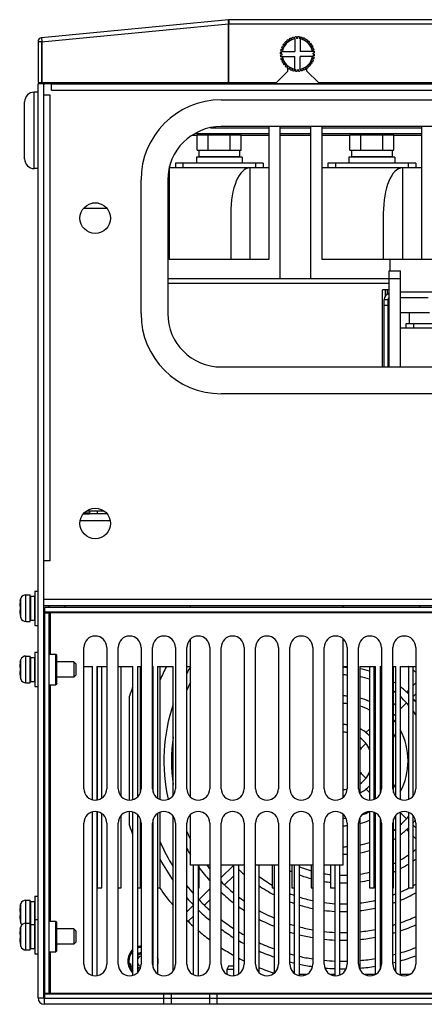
# Model space of a CAD drawing. Header units: millimetres. Extents: x 1117 to 38156, y -1945 to 7303.
# Tile 247 of 256: x 8711 to 8817, y 968 to 1226. Entities that reach past the tile are written whole.
import ezdxf

# ---------------------------------------------------------------- set-up
doc = ezdxf.new("R2010")
doc.units = ezdxf.units.MM

msp = doc.modelspace()

# ---------------------------------------------------------------- linework, layer by layer
at = {"color": 7, "linetype": 'Continuous'}
for p, q in [((8765.376, 1225.811), (8716.36, 1221.105)), ((8765.376, 1225.811), (8765.471, 1224.816)), ((8765.491, 1225.816), (8765.491, 1224.851)), ((9014.233, 1225.816), (8765.491, 1225.816)), ((8765.376, 1224.605), (8716.36, 1219.9)), ((8765.369, 1224.806), (8765.368, 1224.84)), ((8765.376, 1224.605), (8765.369, 1224.806)), ((8765.376, 1209.316), (8765.376, 1224.605)), ((8765.376, 1224.07), (8765.491, 1224.08)), ((8765.491, 1209.316), (8765.491, 1224.851)), ((9014.233, 1224.616), (8765.491, 1224.616)), ((8716.36, 1221.105), (8716.456, 1220.11)), ((8780.948, 1220.568), (8781.169, 1220.235)), ((8781.425, 1220.391), (8781.229, 1220.74)), ((8781.638, 1220.943), (8781.797, 1220.576)), ((8782.076, 1220.686), (8781.944, 1221.063)), ((8782.381, 1221.192), (8782.475, 1220.803)), ((8782.769, 1220.862), (8782.704, 1221.257)), ((8782.758, 1220.759), (8782.758, 1217.491)), ((8783.157, 1221.308), (8783.182, 1220.909)), ((8783.482, 1220.916), (8783.486, 1221.316)), ((8783.941, 1221.288), (8783.896, 1220.89)), ((8784.108, 1220.759), (8784.108, 1217.491)), ((8784.193, 1220.845), (8784.267, 1221.239)), ((8784.71, 1221.132), (8784.596, 1220.748)), ((8784.881, 1220.652), (8785.022, 1221.027)), ((8785.44, 1220.844), (8785.261, 1220.486)), ((8785.525, 1220.343), (8785.729, 1220.687)), ((8786.109, 1220.435), (8785.871, 1220.113)), ((8715.433, 1220.085), (8715.433, 1209.316)), ((8715.433, 1220.085), (8716.433, 1220.085)), ((8716.36, 1219.9), (8716.352, 1220.134)), ((8716.36, 1219.9), (8716.36, 1209.316)), ((8716.433, 1220.085), (8716.433, 1209.316)), ((8779.118, 1218.093), (8779.502, 1217.98)), ((8779.597, 1218.264), (8779.223, 1218.406)), ((8779.405, 1218.823), (8779.763, 1218.645)), ((8779.907, 1218.908), (8779.563, 1219.112)), ((8779.815, 1219.492), (8780.137, 1219.254)), ((8780.324, 1219.489), (8780.02, 1219.75)), ((8780.335, 1220.08), (8780.61, 1219.79)), ((8780.835, 1219.988), (8780.582, 1220.298)), ((8786.105, 1219.926), (8786.366, 1220.229)), ((8786.696, 1219.915), (8786.406, 1219.64)), ((8786.605, 1219.415), (8786.914, 1219.668)), ((8787.185, 1219.301), (8786.851, 1219.08)), ((8787.008, 1218.824), (8787.357, 1219.02)), ((8787.559, 1218.612), (8787.193, 1218.452)), ((8787.302, 1218.173), (8787.68, 1218.305)), ((8787.808, 1217.868), (8787.42, 1217.775)), ((8779.333, 1216.865), (8778.933, 1216.87)), ((8778.942, 1216.541), (8779.341, 1216.565)), ((8778.962, 1217.325), (8779.359, 1217.28)), ((8779.387, 1216.152), (8778.992, 1216.088)), ((8779.404, 1217.576), (8779.011, 1217.65)), ((8779.058, 1215.765), (8779.447, 1215.858)), ((8779.564, 1215.46), (8779.187, 1215.328)), ((8779.307, 1215.021), (8779.674, 1215.181)), ((8779.49, 1217.491), (8782.758, 1217.491)), ((8779.49, 1216.141), (8782.758, 1216.141)), ((8782.758, 1212.874), (8782.758, 1216.141)), ((8787.376, 1217.491), (8784.108, 1217.491)), ((8784.108, 1212.874), (8784.108, 1216.141)), ((8787.376, 1216.141), (8784.108, 1216.141)), ((8787.269, 1215.369), (8787.643, 1215.227)), ((8787.748, 1215.54), (8787.365, 1215.653)), ((8787.462, 1216.057), (8787.855, 1215.983)), ((8787.479, 1217.481), (8787.874, 1217.545)), ((8787.904, 1216.308), (8787.507, 1216.353)), ((8787.925, 1217.092), (8787.525, 1217.068)), ((8787.533, 1216.768), (8787.933, 1216.763)), ((8779.858, 1214.809), (8779.51, 1214.613)), ((8779.681, 1214.332), (8780.015, 1214.553)), ((8780.261, 1214.218), (8779.952, 1213.965)), ((8780.17, 1213.718), (8780.46, 1213.993)), ((8780.761, 1213.707), (8780.5, 1213.404)), ((8780.757, 1213.198), (8780.995, 1213.52)), ((8780.933, 1213.436), (8780.933, 1213.567)), ((8780.933, 1212.316), (8780.933, 1213.075)), ((8781.341, 1213.29), (8781.137, 1212.946)), ((8781.426, 1212.789), (8781.605, 1213.147)), ((8781.985, 1212.981), (8781.844, 1212.606)), ((8782.156, 1212.501), (8782.27, 1212.885)), ((8782.673, 1212.787), (8782.599, 1212.394)), ((8782.925, 1212.345), (8782.97, 1212.743)), ((8783.385, 1212.717), (8783.38, 1212.317)), ((8783.709, 1212.325), (8783.684, 1212.724)), ((8784.097, 1212.771), (8784.162, 1212.376)), ((8784.485, 1212.441), (8784.391, 1212.83)), ((8784.79, 1212.947), (8784.922, 1212.57)), ((8785.229, 1212.69), (8785.069, 1213.057)), ((8785.441, 1213.242), (8785.637, 1212.893)), ((8785.918, 1213.065), (8785.697, 1213.398)), ((8785.933, 1212.316), (8785.933, 1213.065)), ((8786.031, 1213.645), (8786.285, 1213.335)), ((8786.532, 1213.553), (8786.256, 1213.843)), ((8786.542, 1214.144), (8786.846, 1213.883)), ((8787.051, 1214.141), (8786.73, 1214.379)), ((8786.959, 1214.725), (8787.303, 1214.521)), ((8787.461, 1214.81), (8787.103, 1214.988)), ((8777.933, 1209.316), (8780.933, 1212.316)), ((8785.933, 1212.316), (8788.933, 1209.316)), ((8715.433, 1209.316), (8716.36, 1209.316)), ((8715.433, 969.516), (8715.433, 1209.016)), ((9015.433, 1209.016), (8715.433, 1209.016)), ((8716.36, 1209.316), (8765.376, 1209.316)), ((8716.933, 969.516), (8716.933, 1209.016)), ((8717.233, 1209.114), (8717.233, 1209.316)), ((8717.233, 1209.114), (8718.733, 1209.114)), ((8718.733, 1209.114), (8718.733, 1209.316)), ((8718.933, 1209.032), (8718.933, 1209.316)), ((8718.933, 1209.032), (9011.933, 1209.032)), ((8718.933, 1207.316), (8718.933, 1209.016)), ((8765.491, 1209.316), (8777.933, 1209.316)), ((8788.933, 1209.316), (8941.933, 1209.316)), ((8714.433, 1186.816), (8714.433, 1206.816)), ((8715.433, 1206.816), (8714.433, 1206.816)), ((8718.633, 1206.016), (8716.933, 1206.016)), ((8718.633, 1084.016), (8718.633, 1206.016)), ((8718.933, 1207.316), (9011.933, 1207.316)), ((8711.933, 1189.316), (8711.933, 1204.316)), ((8763.433, 1204.816), (8928.433, 1204.816)), ((8760.6, 1197.516), (8775.933, 1197.516)), ((8928.433, 1197.816), (8763.433, 1197.816)), ((8775.933, 1197.816), (8775.933, 1163.016)), ((8778.933, 1158.016), (8778.933, 1197.816)), ((8778.933, 1197.516), (8786.933, 1197.516)), ((8786.933, 1158.016), (8786.933, 1197.816)), ((8789.933, 1163.016), (8789.933, 1197.816)), ((8789.933, 1197.516), (8815.933, 1197.516)), ((8815.933, 1197.816), (8815.933, 1163.016)), ((8755.766, 1195.516), (8757.16, 1195.516)), ((8756.702, 1196.016), (8775.933, 1196.016)), ((8757.16, 1191.616), (8757.16, 1195.616)), ((8757.16, 1195.616), (8768.707, 1195.616)), ((8760.046, 1191.616), (8760.046, 1195.616)), ((8765.82, 1191.616), (8765.82, 1195.616)), ((8768.707, 1191.616), (8768.707, 1195.616)), ((8768.707, 1195.516), (8775.933, 1195.516)), ((8778.933, 1196.016), (8786.933, 1196.016)), ((8778.933, 1195.516), (8786.933, 1195.516)), ((8789.933, 1196.016), (8815.933, 1196.016)), ((8789.933, 1195.516), (8797.16, 1195.516)), ((8797.16, 1191.616), (8797.16, 1195.616)), ((8797.16, 1195.616), (8808.707, 1195.616)), ((8800.046, 1191.616), (8800.046, 1195.616)), ((8805.82, 1191.616), (8805.82, 1195.616)), ((8808.707, 1191.616), (8808.707, 1195.616)), ((8808.707, 1195.516), (8815.933, 1195.516)), ((8756.933, 1189.816), (8756.933, 1188.216)), ((8768.933, 1189.816), (8756.933, 1189.816)), ((8757.16, 1191.616), (8768.707, 1191.616)), ((8757.583, 1191.516), (8757.583, 1189.916)), ((8768.283, 1191.516), (8757.583, 1191.516)), ((8768.283, 1189.916), (8757.583, 1189.916)), ((8759.933, 1191.516), (8759.933, 1191.616)), ((8759.933, 1189.816), (8759.933, 1189.916)), ((8765.933, 1191.516), (8765.933, 1191.616)), ((8765.933, 1189.816), (8765.933, 1189.916)), ((8768.283, 1191.516), (8768.283, 1189.916)), ((8768.933, 1189.816), (8768.933, 1188.216)), ((8796.933, 1189.816), (8796.933, 1188.216)), ((8808.933, 1189.816), (8796.933, 1189.816)), ((8797.16, 1191.616), (8808.707, 1191.616)), ((8797.583, 1191.516), (8797.583, 1189.916)), ((8808.283, 1191.516), (8797.583, 1191.516)), ((8808.283, 1189.916), (8797.583, 1189.916)), ((8799.933, 1191.516), (8799.933, 1191.616)), ((8799.933, 1189.816), (8799.933, 1189.916)), ((8805.933, 1191.516), (8805.933, 1191.616)), ((8805.933, 1189.816), (8805.933, 1189.916)), ((8808.283, 1191.516), (8808.283, 1189.916)), ((8808.933, 1189.816), (8808.933, 1188.216)), ((8715.433, 1186.816), (8714.433, 1186.816)), ((8749.933, 1163.016), (8749.933, 1187.309)), ((8751.726, 1187.016), (8749.933, 1187.016)), ((8751.433, 1188.216), (8751.433, 1187.016)), ((8774.433, 1188.216), (8751.433, 1188.216)), ((8774.141, 1187.016), (8751.726, 1187.016)), ((8753.433, 1188.216), (8753.433, 1187.016)), ((8770.933, 1187.016), (8770.933, 1163.016)), ((8772.433, 1188.216), (8772.433, 1187.016)), ((8775.933, 1187.016), (8774.141, 1187.016)), ((8774.433, 1188.216), (8774.433, 1187.016)), ((8791.726, 1187.016), (8789.933, 1187.016)), ((8791.433, 1188.216), (8791.433, 1187.016)), ((8814.433, 1188.216), (8791.433, 1188.216)), ((8814.141, 1187.016), (8791.726, 1187.016)), ((8793.433, 1188.216), (8793.433, 1187.016)), ((8810.933, 1187.016), (8810.933, 1163.016)), ((8812.433, 1188.216), (8812.433, 1187.016)), ((8815.933, 1187.016), (8814.141, 1187.016)), ((8814.433, 1188.216), (8814.433, 1187.016)), ((8742.433, 1148.816), (8742.433, 1183.816)), ((8749.433, 1183.816), (8749.433, 1148.816)), ((8731.27, 1177.716), (8729.596, 1177.716)), ((8730.198, 1177.716), (8730.198, 1177.798)), ((8733.542, 1176.316), (8727.324, 1176.316)), ((8765.933, 1175.016), (8765.933, 1163.016)), ((8805.933, 1175.016), (8805.933, 1163.016)), ((8775.933, 1163.016), (8749.933, 1163.016)), ((8935.933, 1163.016), (8789.933, 1163.016)), ((8807.683, 1163.016), (8807.683, 1160.016)), ((8807.433, 1160.016), (8810.433, 1160.016)), ((8807.433, 1134.816), (8807.433, 1160.016)), ((8810.433, 1134.816), (8810.433, 1160.016)), ((8749.433, 1158.016), (8807.433, 1158.016)), ((8749.433, 1156.816), (8807.433, 1156.816)), ((8807.433, 1158.016), (8810.433, 1158.016)), ((8807.433, 1155.016), (8805.683, 1155.016)), ((8805.683, 1134.816), (8805.683, 1155.016)), ((8806.433, 1155.016), (8806.433, 1153.327)), ((8806.933, 1155.016), (8806.933, 1154.116)), ((8806.933, 1154.116), (8807.433, 1154.116)), ((8807.145, 1153.905), (8806.933, 1154.116)), ((8810.433, 1154.516), (8836.433, 1154.516)), ((8806.183, 1152.516), (8807.183, 1152.516)), ((8806.183, 1134.816), (8806.183, 1152.516)), ((8806.183, 1151.016), (8807.183, 1151.016)), ((8807.183, 1134.816), (8807.183, 1152.516)), ((8810.433, 1153.016), (8817.66, 1153.016)), ((8807.433, 1149.016), (8807.183, 1149.016)), ((8818.083, 1149.016), (8810.433, 1149.016)), ((8812.683, 1149.016), (8812.683, 1146.216)), ((8811.933, 1146.216), (8834.933, 1146.216)), ((8811.933, 1145.016), (8811.933, 1146.216)), ((8813.933, 1145.016), (8813.933, 1146.216)), ((8834.665, 1145.016), (8810.433, 1145.016)), ((8807.433, 1141.416), (8807.183, 1141.416)), ((8807.433, 1140.816), (8807.183, 1140.816)), ((8807.433, 1139.816), (8807.183, 1139.816)), ((8763.433, 1134.816), (8928.433, 1134.816)), ((8928.433, 1127.816), (8763.433, 1127.816)), ((8728.933, 1096.516), (8727.495, 1096.516)), ((8728.186, 1097.116), (8732.68, 1097.116)), ((8728.933, 1097.116), (8728.933, 1096.316)), ((8730.933, 1097.116), (8730.933, 1096.316)), ((8726.524, 1094.616), (8734.342, 1094.616)), ((8727.324, 1096.316), (8728.933, 1096.316)), ((8733.542, 1096.316), (8728.933, 1096.316)), ((8718.633, 1084.016), (8716.933, 1084.016)), ((8714.633, 1076.116), (8715.433, 1076.116)), ((8714.633, 1076.116), (8714.633, 1067.116)), ((8710.792, 1073.546), (8710.958, 1074.188)), ((8710.792, 1073.546), (8710.805, 1073.538)), ((8710.958, 1069.045), (8710.958, 1074.188)), ((8712.204, 1075.116), (8713.333, 1075.116)), ((8712.204, 1068.116), (8712.204, 1075.116)), ((8713.333, 1068.116), (8713.333, 1075.116)), ((8713.433, 1073.616), (8713.333, 1073.616)), ((8713.433, 1074.766), (8714.533, 1074.766)), ((8713.433, 1074.766), (8713.433, 1068.466)), ((8714.533, 1074.766), (8714.533, 1068.466)), ((8714.633, 1073.616), (8714.533, 1073.616)), ((8716.933, 1074.016), (8845.433, 1074.016)), ((8710.805, 1072.116), (8710.653, 1072.116)), ((8710.805, 1071.116), (8710.653, 1071.116)), ((8716.933, 1072.316), (8845.433, 1072.316)), ((8845.433, 1071.816), (8717.183, 1071.816)), ((8717.183, 1070.616), (8717.183, 1071.816)), ((8718.333, 1071.816), (8718.333, 1072.316)), ((8722.433, 1072.316), (8722.433, 1071.816)), ((8755.433, 1071.816), (8755.433, 1072.316)), ((8795.433, 1071.816), (8795.433, 1072.316)), ((8815.433, 1072.316), (8815.433, 1071.816)), ((8710.805, 1069.695), (8710.792, 1069.687)), ((8710.792, 1069.687), (8710.958, 1069.045)), ((8713.433, 1069.616), (8713.333, 1069.616)), ((8713.433, 1068.466), (8714.533, 1068.466)), ((8714.633, 1069.616), (8714.533, 1069.616)), ((8717.183, 1070.616), (8840.433, 1070.616)), ((8717.183, 1070.616), (8717.183, 1070.416)), ((8717.183, 1070.416), (8718.383, 1070.416)), ((8717.183, 970.716), (8717.183, 1070.416)), ((8840.433, 1070.416), (8718.383, 1070.416)), ((8718.383, 970.716), (8718.383, 1070.416)), ((8718.583, 1070.416), (8718.583, 1059.566)), ((8712.204, 1068.116), (8713.333, 1068.116)), ((8714.633, 1067.116), (8715.433, 1067.116)), ((8755.433, 1022.082), (8755.433, 1063.551)), ((8795.433, 1022.082), (8795.433, 1063.551)), ((8727.433, 1024.316), (8727.433, 1061.316)), ((8733.433, 1061.316), (8733.433, 1024.316)), ((8736.433, 1024.316), (8736.433, 1061.316)), ((8742.433, 1061.316), (8742.433, 1024.316)), ((8745.433, 1024.316), (8745.433, 1061.316)), ((8751.433, 1061.316), (8751.433, 1024.316)), ((8754.433, 1024.316), (8754.433, 1061.316)), ((8760.433, 1061.316), (8760.433, 1024.316)), ((8763.433, 1024.316), (8763.433, 1061.316)), ((8769.433, 1061.316), (8769.433, 1024.316)), ((8772.433, 1024.316), (8772.433, 1061.316)), ((8778.433, 1061.316), (8778.433, 1024.316)), ((8781.433, 1024.316), (8781.433, 1061.316)), ((8787.433, 1061.316), (8787.433, 1024.316)), ((8790.433, 1024.316), (8790.433, 1061.316)), ((8796.433, 1061.316), (8796.433, 1024.316)), ((8799.433, 1024.316), (8799.433, 1061.316)), ((8805.433, 1061.316), (8805.433, 1024.316)), ((8808.433, 1024.316), (8808.433, 1061.316)), ((8814.433, 1061.316), (8814.433, 1024.316)), ((8710.792, 1057.496), (8710.958, 1058.138)), ((8710.958, 1052.995), (8710.958, 1058.138)), ((8712.204, 1059.066), (8713.333, 1059.066)), ((8712.204, 1052.066), (8712.204, 1059.066)), ((8713.333, 1052.066), (8713.333, 1059.066)), ((8713.433, 1058.716), (8714.533, 1058.716)), ((8713.433, 1058.716), (8713.433, 1052.416)), ((8714.533, 1058.716), (8714.533, 1052.416)), ((8714.633, 1060.066), (8715.433, 1060.066)), ((8714.633, 1060.066), (8714.633, 1051.066)), ((8718.383, 1059.566), (8720.083, 1059.566)), ((8720.383, 1059.266), (8720.083, 1059.566)), ((8720.083, 1051.566), (8720.083, 1059.566)), ((8720.383, 1051.867), (8720.383, 1059.266)), ((8710.805, 1056.066), (8710.653, 1056.066)), ((8710.792, 1057.496), (8710.805, 1057.488)), ((8713.433, 1057.566), (8713.333, 1057.566)), ((8714.633, 1057.566), (8714.533, 1057.566)), ((8717.183, 1057.566), (8716.933, 1057.566)), ((8724.833, 1057.566), (8720.383, 1057.566)), ((8725.333, 1057.066), (8724.833, 1057.566)), ((8724.833, 1057.566), (8724.833, 1053.566)), ((8725.333, 1057.066), (8725.333, 1054.066)), ((8727.433, 1056.316), (8729.683, 1056.316)), ((8729.683, 1021.426), (8729.683, 1056.316)), ((8730.883, 1056.316), (8733.433, 1056.316)), ((8730.883, 1056.316), (8730.883, 1021.362)), ((8730.933, 1056.316), (8730.933, 1021.373)), ((8732.133, 1021.864), (8732.133, 1056.316)), ((8736.433, 1056.316), (8740.283, 1056.316)), ((8737.233, 1022.301), (8737.233, 1056.316)), ((8740.283, 1021.447), (8740.283, 1056.316)), ((8741.483, 1056.316), (8742.433, 1056.316)), ((8741.483, 1056.316), (8741.483, 1022.134)), ((8742.333, 1023.587), (8742.333, 1056.316)), ((8745.433, 1056.316), (8745.583, 1056.316)), ((8745.583, 1023.433), (8745.583, 1056.316)), ((8746.783, 1056.316), (8750.883, 1056.316)), ((8746.783, 1056.316), (8746.783, 1021.827)), ((8747.433, 1021.496), (8747.433, 1056.316)), ((8750.883, 1022.593), (8750.883, 1056.316)), ((8754.433, 1056.316), (8755.433, 1056.316)), ((8795.433, 1056.316), (8796.433, 1056.316)), ((8799.783, 1056.316), (8803.883, 1056.316)), ((8799.783, 1056.316), (8799.783, 1022.939)), ((8802.333, 1056.316), (8802.333, 1021.333)), ((8803.533, 1021.54), (8803.533, 1056.316)), ((8803.883, 1021.696), (8803.883, 1056.316)), ((8805.083, 1056.316), (8805.433, 1056.316)), ((8805.083, 1056.316), (8805.083, 1022.939)), ((8808.433, 1056.316), (8809.183, 1056.316)), ((8808.633, 1023.279), (8808.633, 1056.316)), ((8809.183, 1022.356), (8809.183, 1056.316)), ((8810.383, 1056.316), (8814.433, 1056.316)), ((8810.383, 1056.316), (8810.383, 1021.518)), ((8812.533, 1056.316), (8812.533, 1021.54)), ((8813.733, 1022.412), (8813.733, 1056.316)), ((8710.805, 1055.066), (8710.653, 1055.066)), ((8710.805, 1053.645), (8710.792, 1053.637)), ((8710.792, 1053.637), (8710.958, 1052.995)), ((8713.433, 1053.566), (8713.333, 1053.566)), ((8714.633, 1053.566), (8714.533, 1053.566)), ((8717.183, 1053.566), (8716.933, 1053.566)), ((8724.833, 1053.566), (8720.383, 1053.566)), ((8725.333, 1054.066), (8724.833, 1053.566)), ((8712.204, 1052.066), (8713.333, 1052.066)), ((8713.433, 1052.416), (8714.533, 1052.416)), ((8714.633, 1051.066), (8715.433, 1051.066)), ((8718.383, 1051.566), (8720.083, 1051.566)), ((8718.583, 1051.566), (8718.583, 989.566)), ((8720.383, 1051.866), (8720.083, 1051.566)), ((8812.533, 1050.131), (8812.035, 1049.633)), ((8814.433, 1052.031), (8813.733, 1051.331)), ((8739.433, 1021.333), (8739.433, 1048.535)), ((8810.61, 1048.208), (8810.383, 1047.981)), ((8814.433, 1049.202), (8813.733, 1048.502)), ((8809.183, 1046.781), (8808.633, 1046.231)), ((8812.023, 1046.792), (8810.383, 1045.152)), ((8805.302, 1042.9), (8805.083, 1042.681)), ((8809.183, 1043.952), (8808.633, 1043.402)), ((8802.333, 1039.931), (8801.397, 1038.995)), ((8803.883, 1041.481), (8803.533, 1041.131)), ((8805.433, 1040.202), (8805.083, 1039.852)), ((8799.968, 1037.566), (8799.783, 1037.381)), ((8803.883, 1038.652), (8803.533, 1038.302)), ((8799.783, 1035.266), (8800.14, 1034.909)), ((8801.383, 1036.152), (8800.14, 1034.909)), ((8799.783, 1027.966), (8800.14, 1028.324)), ((8801.383, 1027.081), (8800.14, 1028.324)), ((8799.968, 1025.667), (8799.783, 1025.852)), ((8803.883, 1024.581), (8803.533, 1024.931)), ((8802.333, 1023.302), (8801.397, 1024.238)), ((8803.883, 1021.752), (8803.533, 1022.102)), ((8805.221, 1023.243), (8805.083, 1023.381)), ((8729.683, 975.426), (8729.683, 1018.207)), ((8730.883, 1018.271), (8730.883, 975.362)), ((8730.933, 1018.26), (8730.933, 998.316)), ((8732.133, 998.316), (8732.133, 1017.769)), ((8737.233, 998.316), (8737.233, 1017.332)), ((8739.433, 1014.698), (8739.433, 1018.3)), ((8740.283, 975.447), (8740.283, 1018.186)), ((8741.483, 1017.499), (8741.483, 976.134)), ((8746.783, 1017.806), (8746.783, 975.827)), ((8747.433, 998.316), (8747.433, 1018.137)), ((8750.883, 976.593), (8750.883, 1017.04)), ((8755.433, 1004.316), (8755.433, 1017.551)), ((8795.433, 1004.316), (8795.433, 1017.551)), ((8799.783, 1016.694), (8799.783, 976.939)), ((8802.333, 1018.3), (8802.333, 998.316)), ((8803.533, 998.316), (8803.533, 1018.093)), ((8803.883, 975.696), (8803.883, 1017.937)), ((8805.083, 1016.694), (8805.083, 976.939)), ((8809.183, 1016.452), (8808.841, 1016.794)), ((8809.183, 976.356), (8809.183, 1017.276)), ((8810.383, 1018.115), (8810.383, 975.518)), ((8812.023, 1016.441), (8810.383, 1018.081)), ((8812.533, 1018.093), (8812.533, 998.316)), ((8813.733, 998.316), (8813.733, 1017.221)), ((8727.433, 978.316), (8727.433, 1015.316)), ((8733.433, 1015.316), (8733.433, 978.316)), ((8736.433, 978.316), (8736.433, 1015.316)), ((8742.333, 998.316), (8742.333, 1016.046)), ((8742.433, 1015.316), (8742.433, 978.316)), ((8745.433, 978.316), (8745.433, 1015.316)), ((8745.583, 977.433), (8745.583, 1016.2)), ((8751.433, 1015.316), (8751.433, 978.316)), ((8754.433, 978.316), (8754.433, 1015.316)), ((8760.433, 1015.316), (8760.433, 978.316)), ((8763.433, 978.316), (8763.433, 1015.316)), ((8769.433, 1015.316), (8769.433, 978.316)), ((8772.433, 978.316), (8772.433, 1015.316)), ((8778.433, 1015.316), (8778.433, 978.316)), ((8781.433, 978.316), (8781.433, 1015.316)), ((8787.433, 1015.316), (8787.433, 978.316)), ((8790.433, 978.316), (8790.433, 1015.316)), ((8796.433, 1015.316), (8796.433, 978.316)), ((8799.433, 978.316), (8799.433, 1015.316)), ((8805.433, 1015.316), (8805.433, 978.316)), ((8808.433, 978.316), (8808.433, 1015.316)), ((8808.633, 998.316), (8808.633, 1016.354)), ((8810.61, 1015.025), (8810.383, 1015.252)), ((8814.433, 1014.031), (8813.733, 1014.731)), ((8814.433, 1015.316), (8814.433, 978.316)), ((8812.533, 1013.102), (8812.035, 1013.6)), ((8814.433, 1011.202), (8813.733, 1011.902)), ((8760.433, 1004.316), (8755.433, 1004.316)), ((8756.183, 975.607), (8756.183, 1004.316)), ((8757.383, 1004.316), (8757.383, 975.333)), ((8757.633, 998.316), (8757.633, 1004.316)), ((8769.433, 1004.316), (8763.433, 1004.316)), ((8763.433, 1001.031), (8766.633, 1004.231)), ((8766.633, 1004.316), (8766.633, 998.316)), ((8766.783, 975.341), (8766.783, 1004.316)), ((8767.983, 1004.316), (8767.983, 975.755)), ((8778.433, 1004.316), (8772.433, 1004.316)), ((8773.283, 1004.316), (8773.283, 976.245)), ((8776.833, 1004.316), (8776.833, 998.316)), ((8777.383, 976.045), (8777.383, 1004.316)), ((8787.433, 1004.316), (8781.433, 1004.316)), ((8781.933, 1004.316), (8781.933, 998.316)), ((8782.683, 975.9), (8782.683, 1004.316)), ((8783.883, 1004.316), (8783.883, 975.383)), ((8787.033, 1004.316), (8787.033, 998.316)), ((8795.433, 1004.316), (8790.433, 1004.316)), ((8792.133, 1004.316), (8792.133, 998.316)), ((8793.283, 975.333), (8793.283, 1004.316)), ((8794.483, 1004.316), (8794.483, 975.518)), ((8764.342, 999.111), (8766.633, 1001.402)), ((8767.983, 1002.752), (8768.233, 1003.002)), ((8714.633, 996.116), (8715.433, 996.116)), ((8714.633, 996.116), (8714.633, 981.066)), ((8730.933, 998.316), (8732.133, 998.316)), ((8736.433, 998.316), (8737.233, 998.316)), ((8741.483, 998.316), (8742.333, 998.316)), ((8746.783, 998.316), (8747.433, 998.316)), ((8757.383, 998.316), (8757.633, 998.316)), ((8757.623, 995.22), (8760.433, 998.031)), ((8766.633, 998.316), (8766.783, 998.316)), ((8776.833, 998.316), (8777.383, 998.316)), ((8781.933, 998.316), (8782.683, 998.316)), ((8787.033, 998.316), (8787.433, 998.316)), ((8792.133, 998.316), (8793.283, 998.316)), ((8802.333, 998.316), (8803.533, 998.316)), ((8808.433, 998.316), (8808.633, 998.316)), ((8812.533, 998.316), (8813.733, 998.316)), ((8710.792, 993.546), (8710.958, 994.188)), ((8710.792, 993.546), (8710.805, 993.538)), ((8710.958, 989.045), (8710.958, 994.188)), ((8712.204, 995.116), (8713.333, 995.116)), ((8712.204, 982.066), (8712.204, 995.116)), ((8713.333, 982.066), (8713.333, 995.116)), ((8713.433, 993.616), (8713.333, 993.616)), ((8713.433, 994.766), (8714.533, 994.766)), ((8713.433, 994.766), (8713.433, 982.416)), ((8714.533, 994.766), (8714.533, 982.416)), ((8714.633, 993.616), (8714.533, 993.616)), ((8754.433, 992.031), (8756.183, 993.781)), ((8759.037, 993.806), (8760.433, 995.202)), ((8710.805, 992.116), (8710.653, 992.116)), ((8710.805, 991.116), (8710.653, 991.116)), ((8754.809, 989.578), (8756.183, 990.952)), ((8757.383, 992.152), (8757.624, 992.393)), ((8710.805, 989.695), (8710.792, 989.687)), ((8710.792, 989.687), (8710.958, 989.045)), ((8712.204, 989.066), (8713.333, 989.066)), ((8713.433, 989.616), (8713.333, 989.616)), ((8713.433, 988.716), (8714.533, 988.716)), ((8714.633, 989.616), (8714.533, 989.616)), ((8714.633, 990.066), (8715.433, 990.066)), ((8718.383, 989.566), (8720.083, 989.566)), ((8720.383, 989.266), (8720.083, 989.566)), ((8720.083, 981.566), (8720.083, 989.566)), ((8720.383, 981.867), (8720.383, 989.266)), ((8710.805, 986.066), (8710.653, 986.066)), ((8710.792, 987.496), (8710.958, 988.138)), ((8710.792, 987.496), (8710.805, 987.488)), ((8710.958, 982.995), (8710.958, 988.138)), ((8713.433, 987.566), (8713.333, 987.566)), ((8714.633, 987.566), (8714.533, 987.566)), ((8717.183, 987.566), (8716.933, 987.566)), ((8724.833, 987.566), (8720.383, 987.566)), ((8725.333, 987.066), (8724.833, 987.566)), ((8724.833, 987.566), (8724.833, 983.566)), ((8725.333, 987.066), (8725.333, 984.066)), ((8710.805, 985.066), (8710.653, 985.066)), ((8710.805, 983.645), (8710.792, 983.637)), ((8710.792, 983.637), (8710.958, 982.995)), ((8713.433, 983.566), (8713.333, 983.566)), ((8714.633, 983.566), (8714.533, 983.566)), ((8717.183, 983.566), (8716.933, 983.566)), ((8724.833, 983.566), (8720.383, 983.566)), ((8725.333, 984.066), (8724.833, 983.566)), ((8712.204, 982.066), (8713.333, 982.066)), ((8713.433, 982.416), (8714.533, 982.416)), ((8714.633, 981.066), (8715.433, 981.066)), ((8718.383, 981.566), (8720.083, 981.566)), ((8718.583, 981.566), (8718.583, 970.716)), ((8720.383, 981.866), (8720.083, 981.566)), ((8739.589, 978.294), (8739.575, 978.187)), ((8739.575, 978.187), (8739.592, 978.066)), ((8739.649, 978.417), (8739.589, 978.294)), ((8739.592, 978.066), (8739.664, 977.863)), ((8739.756, 978.48), (8739.649, 978.417)), ((8739.664, 977.863), (8739.728, 977.758)), ((8739.721, 978.214), (8739.743, 978.298)), ((8739.73, 978.115), (8739.721, 978.214)), ((8739.803, 977.912), (8739.73, 978.115)), ((8739.743, 978.298), (8739.804, 978.345)), ((8739.804, 978.345), (8739.756, 978.48)), ((8739.858, 977.83), (8739.803, 977.912)), ((8739.928, 977.779), (8739.858, 977.83)), ((8740.283, 977.829), (8740.113, 977.768)), ((8745.5, 978.675), (8745.433, 978.661)), ((8745.433, 978.511), (8745.476, 978.531)), ((8745.489, 977.969), (8745.47, 977.964)), ((8745.476, 978.531), (8745.553, 978.53)), ((8745.488, 977.817), (8745.583, 977.862)), ((8745.559, 978.021), (8745.489, 977.969)), ((8745.583, 978.667), (8745.5, 978.675)), ((8739.728, 977.758), (8739.806, 977.684)), ((8739.806, 977.684), (8739.93, 977.627)), ((8740.013, 977.758), (8739.928, 977.779)), ((8739.93, 977.627), (8740.038, 977.615)), ((8740.113, 977.768), (8740.013, 977.758)), ((8740.038, 977.615), (8740.162, 977.633)), ((8740.162, 977.633), (8740.283, 977.676)), ((8740.283, 976.946), (8740.21, 976.866)), ((8740.21, 976.866), (8740.283, 976.799)), ((8741.694, 977.063), (8741.483, 977.257)), ((8741.483, 976.916), (8741.561, 976.919)), ((8741.561, 976.919), (8741.694, 977.063)), ((8741.73, 976.621), (8741.683, 976.509)), ((8741.683, 976.509), (8741.783, 976.467)), ((8741.867, 976.564), (8741.73, 976.621)), ((8765.378, 977.816), (8764.933, 976.904)), ((8766.783, 976.904), (8764.933, 976.904)), ((8764.933, 976.904), (8764.933, 975.718)), ((8766.783, 977.816), (8765.378, 977.816)), ((8785.704, 975.616), (8783.883, 975.616)), ((8793.283, 975.616), (8792.162, 975.616)), ((8794.704, 975.616), (8794.483, 975.616)), ((8803.704, 975.616), (8801.162, 975.616)), ((8812.352, 975.616), (8810.383, 975.616)), ((8716.933, 971.616), (8717.183, 971.616)), ((8717.183, 970.716), (8718.383, 970.716)), ((8717.183, 970.516), (8717.183, 970.716)), ((9013.683, 970.516), (8717.183, 970.516)), ((8717.183, 969.316), (8717.183, 970.516)), ((8718.383, 970.716), (9012.483, 970.716)), ((8748.433, 967.816), (8748.433, 970.516)), ((8750.433, 967.816), (8750.433, 970.516)), ((8760.433, 967.816), (8760.433, 970.516)), ((8762.433, 967.816), (8762.433, 970.516)), ((8715.433, 969.516), (8716.933, 969.516)), ((9013.733, 969.316), (8717.133, 969.316)), ((8717.133, 967.816), (8717.133, 969.316)), ((9013.733, 967.816), (8717.133, 967.816))]:
    msp.add_line(p, q, dxfattribs=at)
for centre in [(8730.433, 1173.816), (8730.433, 1093.816)]:
    msp.add_circle(centre, 4, dxfattribs=at)
for centre, radius, start, end in [((8765.491, 1224.616), 1.2, 90, 95.48359), ((8829.056, 1226.98), 63.724, 181.72206, 181.92488), ((8765.491, 1224.616), 0.2, 90, 95.48359), ((8716.458, 1220.085), 1.025, 95.48359, 180), ((8783.433, 1216.816), 4, 99.71515, 170.28485), ((8783.433, 1216.816), 4.5, 123.5153, 129.32199), ((8783.433, 1216.816), 4.1, 119.32199, 123.5153), ((8783.433, 1216.816), 4.5, 113.5153, 119.32199), ((8783.433, 1216.816), 4.1, 109.32199, 113.5153), ((8783.433, 1216.816), 4.5, 103.5153, 109.32199), ((8783.433, 1216.816), 4.1, 99.32199, 103.5153), ((8783.433, 1216.816), 4.5, 93.5153, 99.32199), ((8783.433, 1216.816), 4.1, 89.32199, 93.5153), ((8783.433, 1216.816), 4.5, 83.5153, 89.32199), ((8783.433, 1216.816), 4.1, 79.32199, 83.5153), ((8783.433, 1216.816), 4, 9.71515, 80.28485), ((8783.433, 1216.816), 4.5, 73.5153, 79.32199), ((8783.433, 1216.816), 4.1, 69.32199, 73.5153), ((8783.433, 1216.816), 4.5, 63.5153, 69.32199), ((8783.433, 1216.816), 4.1, 59.32199, 63.5153), ((8783.433, 1216.816), 4.5, 53.5153, 59.32199), ((8716.458, 1220.085), 0.025, 95.48359, 180), ((8783.433, 1216.816), 4.5, 163.5153, 169.32199), ((8783.433, 1216.816), 4.5, 153.5153, 159.32199), ((8783.433, 1216.816), 4.1, 159.32199, 163.5153), ((8783.433, 1216.816), 4.5, 143.5153, 149.32199), ((8783.433, 1216.816), 4.1, 149.32199, 153.5153), ((8783.433, 1216.816), 4.5, 133.5153, 139.32199), ((8783.433, 1216.816), 4.1, 139.32199, 143.5153), ((8783.433, 1216.816), 4.1, 129.32199, 133.5153), ((8783.433, 1216.816), 4.1, 49.32199, 53.5153), ((8783.433, 1216.816), 4.5, 43.5153, 49.32199), ((8783.433, 1216.816), 4.1, 39.32199, 43.5153), ((8783.433, 1216.816), 4.1, 29.32199, 33.5153), ((8783.433, 1216.816), 4.5, 33.5153, 39.32199), ((8783.433, 1216.816), 4.1, 19.32199, 23.5153), ((8783.433, 1216.816), 4.5, 23.5153, 29.32199), ((8783.433, 1216.816), 4.1, 9.32199, 13.5153), ((8783.433, 1216.816), 4.5, 13.5153, 19.32199), ((8783.433, 1216.816), 4.5, 173.5153, 179.32199), ((8783.433, 1216.816), 4.5, 183.5153, 189.32199), ((8783.433, 1216.816), 4.5, 193.5153, 199.32199), ((8783.433, 1216.816), 4.1, 179.32199, 183.5153), ((8783.433, 1216.816), 4.1, 169.32199, 173.5153), ((8783.433, 1216.816), 4.1, 189.32199, 193.5153), ((8783.433, 1216.816), 4, 189.71515, 260.28485), ((8783.433, 1216.816), 4.1, 199.32199, 203.5153), ((8783.433, 1216.816), 4, 279.71515, 350.28485), ((8783.433, 1216.816), 4.1, 339.32199, 343.5153), ((8783.433, 1216.816), 4.5, 333.5153, 339.32199), ((8783.433, 1216.816), 4.1, 349.32199, 353.5153), ((8783.433, 1216.816), 4.1, 359.32199, 3.5153), ((8783.433, 1216.816), 4.5, 343.5153, 349.32199), ((8783.433, 1216.816), 4.5, 3.5153, 9.32199), ((8783.433, 1216.816), 4.5, 353.5153, 359.32199), ((8783.433, 1216.816), 4.5, 203.5153, 209.32199), ((8783.433, 1216.816), 4.5, 213.5153, 219.32199), ((8783.433, 1216.816), 4.1, 209.32199, 213.5153), ((8783.433, 1216.816), 4.5, 223.5153, 229.32199), ((8783.433, 1216.816), 4.1, 219.32199, 223.5153), ((8783.433, 1216.816), 4.5, 233.5153, 239.32199), ((8783.433, 1216.816), 4.1, 229.32199, 233.5153), ((8783.433, 1216.816), 4.1, 239.32199, 243.5153), ((8783.433, 1216.816), 4.5, 243.5153, 249.32199), ((8783.433, 1216.816), 4.1, 249.32199, 253.5153), ((8783.433, 1216.816), 4.1, 259.32199, 263.5153), ((8783.433, 1216.816), 4.1, 269.32199, 273.5153), ((8783.433, 1216.816), 4.1, 279.32199, 283.5153), ((8783.433, 1216.816), 4.1, 289.32199, 293.5153), ((8783.433, 1216.816), 4.5, 293.5153, 299.32199), ((8783.433, 1216.816), 4.1, 299.32199, 303.5153), ((8783.433, 1216.816), 4.5, 303.5153, 309.32199), ((8783.433, 1216.816), 4.1, 309.32199, 313.5153), ((8783.433, 1216.816), 4.5, 313.5153, 319.32199), ((8783.433, 1216.816), 4.1, 319.32199, 323.5153), ((8783.433, 1216.816), 4.1, 329.32199, 333.5153), ((8783.433, 1216.816), 4.5, 323.5153, 329.32199), ((8783.433, 1216.816), 4.5, 253.5153, 259.32199), ((8783.433, 1216.816), 4.5, 263.5153, 269.32199), ((8783.433, 1216.816), 4.5, 273.5153, 279.32199), ((8783.433, 1216.816), 4.5, 283.5153, 289.32199), ((8717.135, 1209.114), 0.0977, 270, 0), ((8717.135, 1209.114), 1.598, 356.40144, 0), ((8714.433, 1204.316), 2.5, 90, 180), ((8763.433, 1183.816), 21, 90, 180), ((8763.433, 1183.816), 14, 90, 180), ((8714.433, 1189.316), 2.5, 180, 270), ((8807.683, 1152.516), 1.5, 99.81448, 180), ((8807.683, 1152.516), 0.5, 120.35556, 180), ((8763.433, 1148.816), 21, 180, 270), ((8763.433, 1148.816), 14, 180, 270), ((8719.583, 1071.616), 8.986, 167.65032, 173.61072), ((8712.204, 1073.816), 1.3, 90, 163.39845), ((8715.088, 1072.12), 4.463, 173.60761, 174.54875), ((8720.697, 1071.616), 9.904, 179.27646, 180.72354), ((8720.696, 1071.617), 9.903, 178.87472, 179.27645), ((8720.696, 1071.616), 9.903, 180.72355, 181.12528), ((8720.694, 1071.617), 9.902, 178.55287, 178.87472), ((8720.694, 1071.616), 9.902, 181.12528, 181.44713), ((8720.69, 1071.617), 9.898, 177.10531, 178.55296), ((8720.692, 1071.616), 9.9, 181.44711, 182.17083), ((8720.687, 1071.616), 9.895, 182.17083, 182.8948), ((8715.089, 1071.113), 4.464, 185.45489, 186.39234), ((8719.583, 1071.616), 8.986, 186.38928, 192.34968), ((8712.204, 1069.416), 1.3, 196.60155, 270), ((8730.433, 1061.316), 3, 0, 180), ((8739.433, 1061.316), 3, 0, 180), ((8748.433, 1061.316), 3, 0, 180), ((8757.433, 1061.316), 3, 0, 180), ((8766.433, 1061.316), 3, 0, 180), ((8775.433, 1061.316), 3, 0, 180), ((8784.433, 1061.316), 3, 0, 180), ((8793.433, 1061.316), 3, 0, 180), ((8802.433, 1061.316), 3, 0, 180), ((8811.433, 1061.316), 3, 0, 180), ((8712.204, 1057.766), 1.3, 90, 163.39845), ((8715.088, 1056.07), 4.463, 173.60761, 174.54875), ((8719.583, 1055.566), 8.986, 167.65032, 173.61072), ((8720.697, 1055.566), 9.904, 179.27646, 180.72354), ((8720.696, 1055.567), 9.903, 178.87472, 179.27645), ((8720.696, 1055.566), 9.903, 180.72355, 181.12528), ((8720.694, 1055.567), 9.902, 178.55287, 178.87472), ((8720.694, 1055.566), 9.902, 181.12528, 181.44713), ((8720.69, 1055.567), 9.898, 177.10531, 178.55296), ((8720.692, 1055.566), 9.9, 181.44711, 182.17083), ((8795.433, 1031.616), 52.5, 151.92556, 156.15402), ((8795.433, 1031.616), 47, 148.36267, 150.77482), ((8795.433, 1031.616), 24.5, 87.65873, 90), ((8795.433, 1031.616), 24.5, 73.62794, 79.76761), ((8795.433, 1031.616), 30, 55.23849, 55.43388), ((8795.433, 1031.616), 30, 50.68432, 52.38941), ((8715.089, 1055.063), 4.464, 185.45489, 186.39234), ((8719.583, 1055.566), 8.986, 186.38928, 192.34968), ((8720.687, 1055.566), 9.895, 182.17083, 182.8948), ((8712.204, 1053.366), 1.3, 196.60155, 270), ((8795.433, 1031.616), 54.5, 156.20927, 156.60189), ((8795.433, 1031.616), 22.5, 87.45234, 90), ((8795.433, 1031.616), 22.5, 72.13147, 78.84649), ((8795.433, 1031.616), 24.5, 69.81001, 70.68887), ((8795.433, 1031.616), 24.5, 65.90318, 66.79675), ((8795.433, 1031.616), 58.5, 160.70657, 163.18919), ((8795.433, 1031.616), 45, 152.75706, 155.66598), ((8795.433, 1031.616), 22.5, 67.93835, 68.88959), ((8795.433, 1031.616), 22.5, 63.60548, 64.58387), ((8795.433, 1031.616), 24.5, 55.83675, 57.38735), ((8795.433, 1031.616), 24.5, 45.69247, 52.38756), ((8795.433, 1031.616), 52.5, 161.77863, 162.31777), ((8795.433, 1031.616), 17, 86.62424, 90), ((8795.433, 1031.616), 17, 66.02904, 75.15782), ((8795.433, 1031.616), 22.5, 52.29969, 54.0646), ((8795.433, 1031.616), 22.5, 40.48351, 48.34939), ((8795.433, 1031.616), 24.5, 39.10344, 41.63707), ((8795.433, 1031.616), 47, 161.49288, 192.37831), ((8795.433, 1031.616), 15, 86.17329, 90), ((8795.433, 1031.616), 15, 62.57336, 73.12855), ((8795.433, 1031.616), 17, 60.1601, 61.53593), ((8795.433, 1031.616), 17, 53.91894, 55.38817), ((8795.433, 1031.616), 54.5, 166.5936, 167.02191), ((8795.433, 1031.616), 15, 55.67125, 57.26606), ((8795.433, 1031.616), 15, 48.18174, 49.9028), ((8795.433, 1031.616), 17, 35.92903, 39.04206), ((8795.433, 1031.616), 22.5, 32.31219, 35.5168), ((8795.433, 1031.616), 9.5, 83.95161, 90), ((8795.433, 1031.616), 9.5, 43.32958, 62.69177), ((8795.433, 1031.616), 45, 172.04525, 187.95475), ((8795.433, 1031.616), 7.5, 82.33454, 90), ((8795.433, 1031.616), 7.5, 22.84414, 54.45334), ((8795.433, 1031.616), 15, 23.50075, 28.23553), ((8795.433, 1031.616), 17, 331.59521, 28.40479), ((8803.433, 1031.616), 4.657, 135, 142.23806), ((8795.433, 1031.616), 9.5, 26.96025, 31.38229), ((8795.433, 1031.616), 15, 356.3491, 3.6509), ((8803.433, 1031.616), 4.657, 217.76194, 225), ((8795.433, 1031.616), 7.5, 305.54666, 337.15586), ((8795.433, 1031.616), 9.5, 328.61771, 333.03975), ((8730.433, 1024.316), 3, 180, 0), ((8739.433, 1024.316), 3, 180, 0), ((8748.433, 1024.316), 3, 180, 0), ((8757.433, 1024.316), 3, 180, 0), ((8766.433, 1024.316), 3, 180, 0), ((8775.433, 1024.316), 3, 180, 0), ((8784.433, 1024.316), 3, 180, 0), ((8793.433, 1024.316), 3, 180, 0), ((8802.433, 1024.316), 3, 180, 0), ((8795.433, 1031.616), 9.5, 297.30823, 316.67042), ((8811.433, 1024.316), 3, 180, 0), ((8795.433, 1031.616), 15, 331.76447, 336.49925), ((8795.433, 1031.616), 7.5, 270, 277.56118), ((8730.433, 1015.316), 3, 0, 180), ((8739.433, 1015.316), 3, 0, 180), ((8748.433, 1015.316), 3, 0, 180), ((8795.433, 1031.616), 47, 197.78543, 198.50712), ((8757.433, 1015.316), 3, 0, 180), ((8766.433, 1015.316), 3, 0, 180), ((8775.433, 1015.316), 3, 0, 180), ((8784.433, 1015.316), 3, 0, 180), ((8793.433, 1015.316), 3, 0, 180), ((8795.433, 1031.616), 15, 270, 272.57984), ((8802.433, 1015.316), 3, 0, 180), ((8795.433, 1031.616), 15, 289.13544, 297.25543), ((8795.433, 1031.616), 17, 298.46407, 299.8399), ((8811.433, 1015.316), 3, 0, 180), ((8795.433, 1031.616), 22.5, 311.65061, 319.51649), ((8795.433, 1031.616), 58.5, 196.81081, 199.29343), ((8795.433, 1031.616), 52.5, 197.78451, 198.22137), ((8795.433, 1031.616), 17, 270, 273.37576), ((8795.433, 1031.616), 17, 284.84218, 293.97096), ((8795.433, 1031.616), 24.5, 307.61244, 314.30753), ((8795.433, 1031.616), 24.5, 318.36293, 320.52637), ((8795.433, 1031.616), 45, 204.33402, 207.24294), ((8795.433, 1031.616), 22.5, 295.41613, 296.39452), ((8795.433, 1031.616), 22.5, 305.9354, 307.70031), ((8795.433, 1031.616), 54.5, 203.39811, 203.79073), ((8795.433, 1031.616), 52.5, 203.84598, 211.93452), ((8795.433, 1031.616), 22.5, 270, 272.54766), ((8795.433, 1031.616), 22.5, 281.15351, 287.86853), ((8795.433, 1031.616), 22.5, 291.11041, 292.06165), ((8795.433, 1031.616), 24.5, 293.20325, 294.09682), ((8795.433, 1031.616), 24.5, 302.61265, 304.16325), ((8795.433, 1031.616), 47, 209.22518, 211.63733), ((8795.433, 1031.616), 24.5, 270, 272.34127), ((8795.433, 1031.616), 24.5, 280.23239, 286.37206), ((8795.433, 1031.616), 24.5, 289.31113, 290.18999), ((8795.433, 1031.616), 30, 299.89197, 304.76151), ((8795.433, 1031.616), 30, 307.61059, 309.31568), ((8795.433, 1031.616), 54.5, 208.26112, 215.15741), ((8795.433, 1031.616), 47, 216.43443, 221.84398), ((8795.433, 1031.616), 45, 217.36175, 218.91881), ((8795.433, 1031.616), 30, 247.34223, 253.73258), ((8795.433, 1031.616), 30, 296.11075, 297.29913), ((8795.433, 1031.616), 32, 297.86338, 302.30974), ((8795.433, 1031.616), 32, 304.90638, 306.43253), ((8795.433, 1031.616), 58.5, 211.15976, 211.44612), ((8795.433, 1031.616), 39.5, 225.95555, 228.83288), ((8795.433, 1031.616), 37.5, 233.7917, 240.24967), ((8795.433, 1031.616), 32, 244.03919, 245.04055), ((8795.433, 1031.616), 32, 248.83377, 254.77388), ((8795.433, 1031.616), 30, 260.40061, 263.68021), ((8795.433, 1031.616), 30, 268.18394, 271.91164), ((8795.433, 1031.616), 30, 278.3383, 283.30088), ((8795.433, 1031.616), 30, 285.67411, 286.36631), ((8795.433, 1031.616), 32, 287.56134, 288.22195), ((8795.433, 1031.616), 30, 288.77682, 289.48518), ((8795.433, 1031.616), 32, 294.36464, 295.46013), ((8795.433, 1031.616), 52.5, 218.64951, 221.61013), ((8795.433, 1031.616), 45, 224.66522, 230.43505), ((8795.433, 1031.616), 39.5, 235.88416, 242.79655), ((8795.433, 1031.616), 32, 261.00669, 264.07701), ((8795.433, 1031.616), 32, 268.29759, 271.79202), ((8795.433, 1031.616), 32, 277.81424, 282.45369), ((8795.433, 1031.616), 32, 284.67164, 285.31854), ((8795.433, 1031.616), 37.5, 299.21749, 300.46077), ((8795.433, 1031.616), 58.5, 214.72466, 220.35272), ((8795.433, 1031.616), 47, 227.07851, 232.42229), ((8795.433, 1031.616), 45, 232.4011, 234.69357), ((8795.433, 1031.616), 37.5, 248.06936, 250.1135), ((8795.433, 1031.616), 37.5, 252.05472, 257.67682), ((8795.433, 1031.616), 37.5, 290.29092, 291.51566), ((8795.433, 1031.616), 39.5, 292.24268, 298.76623), ((8795.433, 1031.616), 37.5, 293.50753, 297.31936), ((8719.583, 991.616), 8.986, 167.65032, 173.61072), ((8712.204, 993.816), 1.3, 90, 163.39845), ((8795.433, 1031.616), 54.5, 221.20603, 223.92278), ((8795.433, 1031.616), 52.5, 223.52736, 228.18904), ((8795.433, 1031.616), 47, 234.26298, 236.39769), ((8795.433, 1031.616), 39.5, 249.22995, 251.16762), ((8795.433, 1031.616), 39.5, 252.98871, 258.31213), ((8795.433, 1031.616), 37.5, 262.33344, 266.71136), ((8795.433, 1031.616), 37.5, 268.54824, 271.52817), ((8795.433, 1031.616), 37.5, 276.66431, 283.02492), ((8795.433, 1031.616), 39.5, 284.14588, 284.66727), ((8795.433, 1031.616), 37.5, 284.92019, 285.47475), ((8795.433, 1031.616), 39.5, 289.21991, 290.38252), ((8715.088, 992.12), 4.463, 173.60761, 174.54875), ((8720.697, 991.616), 9.904, 179.27646, 180.72354), ((8720.696, 991.617), 9.903, 178.87472, 179.27645), ((8720.696, 991.616), 9.903, 180.72355, 181.12528), ((8720.694, 991.617), 9.902, 178.55287, 178.87472), ((8720.694, 991.616), 9.902, 181.12528, 181.44713), ((8720.69, 991.617), 9.898, 177.10531, 178.55296), ((8720.692, 991.616), 9.9, 181.44711, 182.17083), ((8720.687, 991.616), 9.895, 182.17083, 182.8948), ((8795.433, 1031.616), 54.5, 225.69889, 230.03406), ((8795.433, 1031.616), 45, 240.49852, 246.34618), ((8795.433, 1031.616), 39.5, 262.7271, 266.87914), ((8795.433, 1031.616), 39.5, 268.62102, 271.45156), ((8795.433, 1031.616), 39.5, 276.32532, 282.35824), ((8795.433, 1031.616), 45, 289.41238, 294.98346), ((8715.089, 991.113), 4.464, 185.45489, 186.39234), ((8719.583, 991.616), 8.986, 186.38928, 192.34968), ((8712.204, 987.766), 1.3, 90, 163.39845), ((8712.204, 989.416), 1.3, 196.60155, 219.51623), ((8795.433, 1031.616), 58.5, 225.48301, 227.7975), ((8795.433, 1031.616), 52.5, 232.43018, 236.91419), ((8795.433, 1031.616), 47, 241.87381, 247.41013), ((8795.433, 1031.616), 45, 251.86738, 253.53526), ((8795.433, 1031.616), 45, 286.79524, 287.79584), ((8795.433, 1031.616), 47, 288.54834, 293.85555), ((8715.088, 986.07), 4.463, 173.60761, 174.54875), ((8719.583, 985.566), 8.986, 167.65032, 173.61072), ((8720.697, 985.566), 9.904, 179.27646, 180.72354), ((8720.696, 985.567), 9.903, 178.87472, 179.27645), ((8720.694, 985.567), 9.902, 178.55287, 178.87472), ((8720.69, 985.567), 9.898, 177.10531, 178.55296), ((8795.433, 1031.616), 58.5, 229.38507, 233.20101), ((8795.433, 1031.616), 54.5, 234.03839, 238.27213), ((8795.433, 1031.616), 52.5, 238.46755, 240.30505), ((8795.433, 1031.616), 47, 252.66273, 254.25626), ((8795.433, 1031.616), 45, 255.12164, 259.75898), ((8795.433, 1031.616), 47, 255.76886, 260.19558), ((8795.433, 1031.616), 45, 263.61928, 267.26087), ((8795.433, 1031.616), 45, 268.78969, 271.27401), ((8795.433, 1031.616), 45, 275.54958, 280.82552), ((8795.433, 1031.616), 47, 281.8484, 282.28693), ((8795.433, 1031.616), 45, 282.38845, 282.84431), ((8795.433, 1031.616), 47, 286.06245, 287.01856), ((8715.089, 985.063), 4.464, 185.45489, 186.39234), ((8719.583, 985.566), 8.986, 186.38928, 192.34968), ((8720.696, 985.566), 9.903, 180.72355, 181.12528), ((8720.694, 985.566), 9.902, 181.12528, 181.44713), ((8720.692, 985.566), 9.9, 181.44711, 182.17083), ((8720.687, 985.566), 9.895, 182.17083, 182.8948), ((8712.204, 983.366), 1.3, 196.60155, 270), ((8742.933, 979.116), 4, 97.1817, 111.28968), ((8795.433, 1031.616), 54.5, 239.75316, 241.4944), ((8795.433, 1031.616), 52.5, 245.03774, 249.88438), ((8795.433, 1031.616), 47, 263.89072, 267.37701), ((8795.433, 1031.616), 47, 268.84172, 271.21924), ((8795.433, 1031.616), 47, 275.31117, 280.36187), ((8742.933, 979.116), 4, 131.59754, 228.40245), ((8742.933, 979.116), 3.7, 135.80797, 224.19205), ((8742.933, 979.116), 1.5, 109.5205, 165.88548), ((8742.933, 979.116), 2.3, 102.57861, 129.22082), ((8742.933, 979.116), 2, 104.5041, 136.58565), ((8742.933, 979.116), 3.7, 97.76665, 113.07951), ((8742.933, 979.116), 4, 48.40245, 51.30086), ((8742.933, 979.116), 3.7, 44.19205, 47.3707), ((8795.433, 1031.616), 58.5, 236.82209, 240.64913), ((8795.433, 1031.616), 54.5, 246.0163, 250.65177), ((8795.433, 1031.616), 52.5, 254.53035, 255.93938), ((8795.433, 1031.616), 52.5, 257.29015, 261.23247), ((8795.433, 1031.616), 52.5, 284.34243, 285.18784), ((8795.433, 1031.616), 52.5, 286.54815, 291.22552), ((8795.433, 1031.616), 54.5, 285.92714, 290.40431), ((8730.433, 978.316), 3, 180, 0), ((8739.433, 978.316), 3, 180, 0), ((8742.933, 979.116), 1.5, 194.11202, 247.91164), ((8748.433, 978.316), 3, 180, 0), ((8742.933, 979.116), 4, 344.73725, 15.26276), ((8757.433, 978.316), 3, 180, 0), ((8766.433, 978.316), 3, 180, 0), ((8795.433, 1031.616), 58.5, 242.01307, 243.58348), ((8775.433, 978.316), 3, 180, 0), ((8795.433, 1031.616), 54.5, 255.11089, 256.46718), ((8784.433, 978.316), 3, 180, 0), ((8795.433, 1031.616), 54.5, 257.7602, 261.49131), ((8795.433, 1031.616), 52.5, 264.53331, 267.65237), ((8793.433, 978.316), 3, 180, 0), ((8795.433, 1031.616), 52.5, 268.96268, 271.09192), ((8802.433, 978.316), 3, 180, 0), ((8795.433, 1031.616), 52.5, 274.7547, 279.26358), ((8795.433, 1031.616), 52.5, 280.59539, 280.9849), ((8795.433, 1031.616), 54.5, 280.20174, 280.54474), ((8811.433, 978.316), 3, 180, 0), ((8795.433, 1031.616), 54.5, 283.80219, 284.61595), ((8742.933, 979.116), 2.3, 230.77935, 248.84756), ((8742.933, 979.116), 2, 223.41479, 249.1897), ((8795.433, 1031.616), 58.5, 247.74716, 251.9854), ((8795.433, 1031.616), 54.5, 264.92616, 267.73839), ((8795.433, 1031.616), 54.5, 269.00114, 270.79271), ((8795.433, 1031.616), 54.5, 274.57828, 278.92258), ((8795.433, 1031.616), 58.5, 286.81081, 287.71375), ((8717.133, 969.516), 1.7, 180, 270), ((8717.133, 969.516), 0.2, 180, 270)]:
    msp.add_arc(centre, radius, start, end, dxfattribs=at)
for centre in [(8770.933, 1175.016), (8810.933, 1175.016)]:
    msp.add_ellipse(centre, major_axis=(0, 12), ratio=0.4166667, start_param=0, end_param=1.5707963, dxfattribs=at)
for points, knots in [([(8765.361, 1225.065), (8765.359, 1225.118), (8765.354, 1225.298), (8765.35, 1225.478), (8765.352, 1225.606)], [0, 0, 0, 0, 0.2925686, 1, 1, 1, 1]), ([(8765.352, 1225.606), (8765.353, 1225.635), (8765.354, 1225.685), (8765.358, 1225.751), (8765.363, 1225.787), (8765.37, 1225.81), (8765.376, 1225.811)], [0, 0, 0, 0, 0.419168, 0.7272515, 0.9192446, 1, 1, 1, 1]), ([(8765.408, 1224.72), (8765.415, 1224.74), (8765.427, 1224.772), (8765.446, 1224.803), (8765.457, 1224.81)], [0, 0, 0, 0, 0.600045, 1, 1, 1, 1]), ([(8710.645, 1072.544), (8710.64, 1072.493), (8710.635, 1072.42), (8710.63, 1072.326), (8710.629, 1072.266), (8710.63, 1072.214), (8710.633, 1072.173), (8710.637, 1072.146), (8710.641, 1072.13), (8710.644, 1072.124), (8710.645, 1072.122)], [0, 0, 0, 0, 0.3584204, 0.519602, 0.66311, 0.7853127, 0.8832662, 0.9549437, 0.980713, 1, 1, 1, 1]), ([(8710.645, 1071.111), (8710.644, 1071.109), (8710.641, 1071.103), (8710.637, 1071.087), (8710.633, 1071.06), (8710.63, 1071.018), (8710.629, 1070.967), (8710.63, 1070.907), (8710.635, 1070.813), (8710.64, 1070.74), (8710.645, 1070.689)], [0, 0, 0, 0, 0.0193068, 0.0450964, 0.1168093, 0.2147879, 0.3370028, 0.480508, 0.6416703, 1, 1, 1, 1]), ([(8710.645, 1072.122), (8710.646, 1072.12), (8710.648, 1072.118), (8710.651, 1072.116), (8710.653, 1072.116)], [0, 0, 0, 0, 0.5647447, 1, 1, 1, 1]), ([(8710.653, 1071.116), (8710.651, 1071.116), (8710.648, 1071.115), (8710.646, 1071.113), (8710.645, 1071.111)], [0, 0, 0, 0, 0.4350065, 1, 1, 1, 1]), ([(8710.645, 1056.494), (8710.64, 1056.443), (8710.635, 1056.37), (8710.63, 1056.276), (8710.629, 1056.216), (8710.63, 1056.164), (8710.633, 1056.123), (8710.637, 1056.096), (8710.641, 1056.08), (8710.644, 1056.074), (8710.645, 1056.072)], [0, 0, 0, 0, 0.3584204, 0.519602, 0.66311, 0.7853127, 0.8832662, 0.9549437, 0.980713, 1, 1, 1, 1]), ([(8710.645, 1056.072), (8710.646, 1056.07), (8710.648, 1056.068), (8710.651, 1056.066), (8710.653, 1056.066)], [0, 0, 0, 0, 0.5647447, 1, 1, 1, 1]), ([(8710.645, 1055.061), (8710.644, 1055.059), (8710.641, 1055.053), (8710.637, 1055.037), (8710.633, 1055.01), (8710.63, 1054.968), (8710.629, 1054.917), (8710.63, 1054.857), (8710.635, 1054.763), (8710.64, 1054.69), (8710.645, 1054.639)], [0, 0, 0, 0, 0.0193068, 0.0450964, 0.1168093, 0.2147879, 0.3370028, 0.480508, 0.6416703, 1, 1, 1, 1]), ([(8710.653, 1055.066), (8710.651, 1055.066), (8710.648, 1055.065), (8710.646, 1055.063), (8710.645, 1055.061)], [0, 0, 0, 0, 0.4350065, 1, 1, 1, 1]), ([(8710.645, 992.544), (8710.64, 992.493), (8710.635, 992.42), (8710.63, 992.326), (8710.629, 992.266), (8710.63, 992.214), (8710.633, 992.173), (8710.637, 992.146), (8710.641, 992.13), (8710.644, 992.124), (8710.645, 992.122)], [0, 0, 0, 0, 0.3584204, 0.519602, 0.66311, 0.7853127, 0.8832662, 0.9549437, 0.980713, 1, 1, 1, 1]), ([(8710.645, 991.111), (8710.644, 991.109), (8710.641, 991.103), (8710.637, 991.087), (8710.633, 991.06), (8710.63, 991.018), (8710.629, 990.967), (8710.63, 990.907), (8710.635, 990.813), (8710.64, 990.74), (8710.645, 990.689)], [0, 0, 0, 0, 0.0193068, 0.0450964, 0.1168093, 0.2147879, 0.3370028, 0.480508, 0.6416703, 1, 1, 1, 1]), ([(8710.645, 992.122), (8710.646, 992.12), (8710.648, 992.118), (8710.651, 992.116), (8710.653, 992.116)], [0, 0, 0, 0, 0.5647447, 1, 1, 1, 1]), ([(8710.653, 991.116), (8710.651, 991.116), (8710.648, 991.115), (8710.646, 991.113), (8710.645, 991.111)], [0, 0, 0, 0, 0.4350065, 1, 1, 1, 1]), ([(8710.645, 986.494), (8710.64, 986.443), (8710.635, 986.37), (8710.63, 986.276), (8710.629, 986.216), (8710.63, 986.164), (8710.633, 986.123), (8710.637, 986.096), (8710.641, 986.08), (8710.644, 986.074), (8710.645, 986.072)], [0, 0, 0, 0, 0.3584204, 0.519602, 0.66311, 0.7853127, 0.8832662, 0.9549437, 0.980713, 1, 1, 1, 1]), ([(8710.645, 986.072), (8710.646, 986.07), (8710.648, 986.068), (8710.651, 986.066), (8710.653, 986.066)], [0, 0, 0, 0, 0.5647447, 1, 1, 1, 1]), ([(8710.645, 985.061), (8710.644, 985.059), (8710.641, 985.053), (8710.637, 985.037), (8710.633, 985.01), (8710.63, 984.968), (8710.629, 984.917), (8710.63, 984.857), (8710.635, 984.763), (8710.64, 984.69), (8710.645, 984.639)], [0, 0, 0, 0, 0.0193068, 0.0450964, 0.1168093, 0.2147879, 0.3370028, 0.480508, 0.6416703, 1, 1, 1, 1]), ([(8710.653, 985.066), (8710.651, 985.066), (8710.648, 985.065), (8710.646, 985.063), (8710.645, 985.061)], [0, 0, 0, 0, 0.4350065, 1, 1, 1, 1])]:
    msp.add_open_spline(points, degree=3, knots=knots, dxfattribs=at)

doc.saveas('drawing.dxf')
